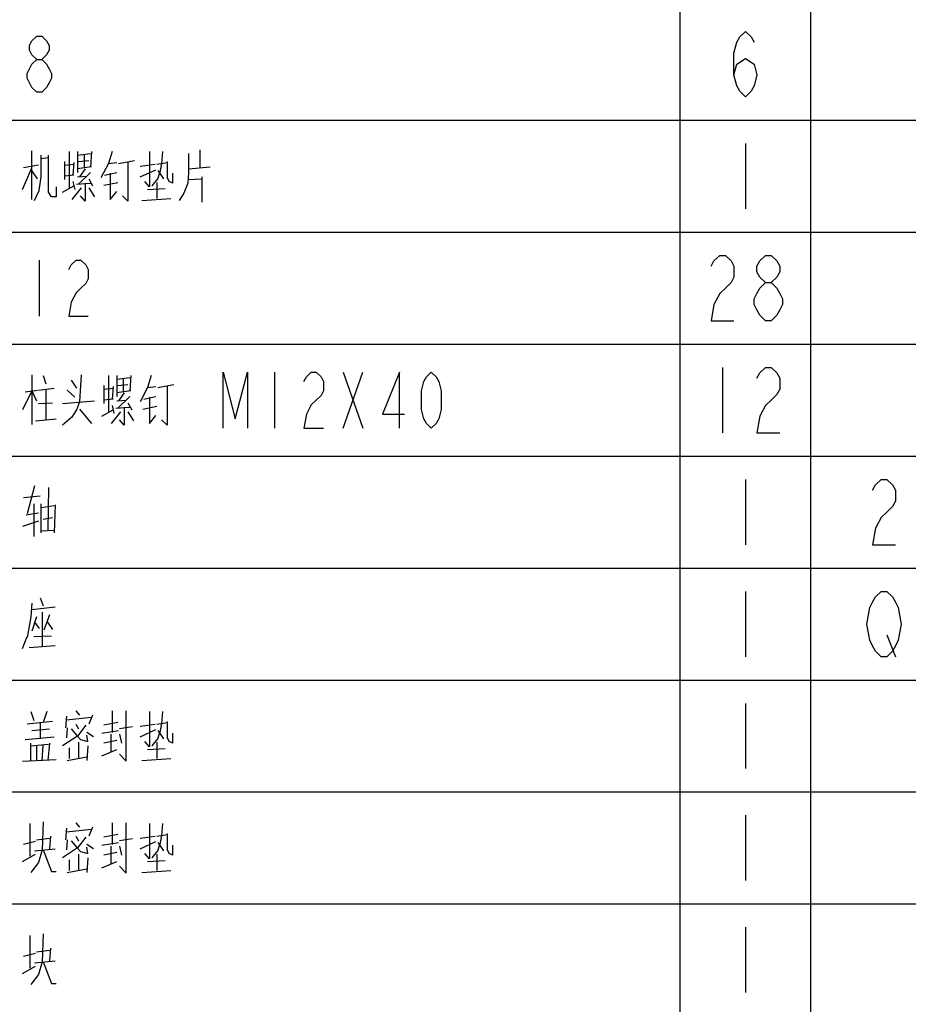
# Model space of a CAD drawing. Header units: millimetres. Extents: x 0 to 5902, y 0 to 4136.
# Tile 22 of 59: x 5167 to 5405, y 1353 to 1617. Entities that reach past the tile are written whole.
import ezdxf

# ---------------------------------------------------------------- set-up
doc = ezdxf.new("R2010")
doc.units = ezdxf.units.MM
doc.header["$LTSCALE"] = 81.675
doc.layers.get('0').update_dxf_attribs({"linetype": 'CONTINUOUS'})
doc.layers.add('010008340000_DXF_TABLE', color=7, linetype='CONTINUOUS')

# ---------------------------------------------------------------- blocks, each defined once
blk = doc.blocks.new('TABLE_BL0', base_point=(5418.04, 2054.83))
at = {"layer": '010008340000_DXF_TABLE', "color": 2, "linetype": 'Continuous'}
for p, q in [((5344.17, 330.25), (5344.17, 3780.25)), ((5379.17, 330.25), (5379.17, 3780.25)), ((4934.17, 1590.25), (5894.17, 1590.25)), ((4934.17, 1560.25), (5894.17, 1560.25)), ((4934.17, 1530.25), (5894.17, 1530.25)), ((4934.17, 1500.25), (5894.17, 1500.25)), ((4934.17, 1470.25), (5894.17, 1470.25)), ((4934.17, 1440.25), (5894.17, 1440.25)), ((4934.17, 1410.25), (5894.17, 1410.25)), ((4934.17, 1380.25), (5894.17, 1380.25))]:
    blk.add_line(p, q, dxfattribs=at)
at = {"layer": '010008340000_DXF_TABLE', "color": 5, "linetype": 'Continuous'}
for p, q in [((5361.67, 1584), (5361.67, 1566.5)), ((5170.54, 1568.96), (5170.54, 1582.03)), ((5175.04, 1580.09), (5173.04, 1579.85)), ((5180.54, 1581.79), (5180.54, 1571.87)), ((5182.79, 1581.79), (5182.79, 1576.22)), ((5182.79, 1580.82), (5186.29, 1581.3)), ((5184.54, 1581.06), (5184.54, 1577.43)), ((5186.54, 1581.79), (5186.29, 1577.67)), ((5215.54, 1582.27), (5215.54, 1577.43)), ((5168.04, 1571.63), (5170.54, 1577.43)), ((5172.29, 1578.16), (5168.29, 1577.43)), ((5179.29, 1579.13), (5179.29, 1574.29)), ((5179.29, 1578.16), (5181.79, 1578.4)), ((5181.79, 1578.88), (5181.54, 1575.5)), ((5186.54, 1577.67), (5182.79, 1577.19)), ((5183.04, 1579.13), (5185.79, 1579.37)), ((5191.04, 1578.64), (5193.29, 1578.88)), ((5193.79, 1578.64), (5198.04, 1579.37)), ((5199.54, 1577.92), (5203.54, 1578.4)), ((5204.04, 1578.4), (5206.79, 1578.88)), ((5206.79, 1579.13), (5206.79, 1576.22)), ((5212.54, 1577.19), (5218.29, 1577.67)), ((5172.04, 1574.53), (5170.54, 1576.71)), ((5181.79, 1575.5), (5179.29, 1575.25)), ((5182.79, 1575.01), (5185.29, 1575.25)), ((5186.29, 1576.22), (5183.04, 1573.08)), ((5184.79, 1577.19), (5183.29, 1575.01)), ((5190.04, 1575.5), (5193.29, 1576.22)), ((5199.54, 1575.01), (5203.79, 1576.95)), ((5204.29, 1576.71), (5205.79, 1574.53)), ((5208.29, 1573.32), (5208.29, 1575.98)), ((5216.04, 1575.01), (5216.04, 1568.24)), ((5178.79, 1570.9), (5181.79, 1572.59)), ((5183.79, 1572.11), (5181.29, 1568.96)), ((5181.54, 1573.8), (5182.04, 1571.63)), ((5182.54, 1573.08), (5186.29, 1573.32)), ((5185.79, 1574.53), (5186.79, 1572.59)), ((5185.79, 1572.11), (5187.29, 1569.69)), ((5189.79, 1572.83), (5193.54, 1573.56)), ((5204.04, 1573.56), (5204.04, 1569.21)), ((5208.29, 1573.32), (5207.29, 1573.8)), ((5212.54, 1574.29), (5216.04, 1574.53)), ((5201.54, 1571.63), (5206.29, 1571.87)), ((5200.04, 1568.72), (5207.79, 1569.21)), ((5172.54, 1552.75), (5172.54, 1537.75)), ((5170.54, 1522.03), (5170.54, 1508.72)), ((5235.54, 1522.75), (5235.54, 1507.75)), ((5253.92, 1522.75), (5259.17, 1507.75)), ((5253.92, 1507.75), (5259.17, 1522.75)), ((5355.54, 1524), (5355.54, 1506.5)), ((5173.54, 1521.79), (5174.29, 1519.61)), ((5181.04, 1520.58), (5182.54, 1518.4)), ((5191.04, 1521.79), (5191.04, 1511.87)), ((5193.29, 1521.79), (5193.29, 1516.22)), ((5193.29, 1520.82), (5196.79, 1521.3)), ((5193.54, 1519.13), (5196.29, 1519.37)), ((5195.04, 1521.06), (5195.04, 1517.43)), ((5197.04, 1521.79), (5196.79, 1517.67)), ((5204.29, 1518.64), (5208.54, 1519.37)), ((5170.54, 1517.67), (5168.04, 1512.59)), ((5168.79, 1517.43), (5172.04, 1517.92)), ((5170.54, 1517.67), (5171.79, 1515.01)), ((5172.29, 1517.92), (5176.54, 1518.4)), ((5174.29, 1518.16), (5174.29, 1509.93)), ((5182.04, 1515.98), (5180.04, 1517.92)), ((5189.79, 1519.13), (5189.79, 1514.29)), ((5189.79, 1518.16), (5192.29, 1518.4)), ((5192.29, 1518.88), (5192.04, 1515.5)), ((5197.04, 1517.67), (5193.29, 1517.19)), ((5195.29, 1517.19), (5193.79, 1515.01)), ((5201.54, 1518.64), (5203.79, 1518.88)), ((5172.29, 1514.29), (5176.04, 1514.53)), ((5178.79, 1514.29), (5187.29, 1515.01)), ((5192.29, 1515.5), (5189.79, 1515.25)), ((5193.29, 1515.01), (5195.79, 1515.25)), ((5196.79, 1516.22), (5193.54, 1513.08)), ((5196.29, 1514.53), (5197.29, 1512.59)), ((5200.54, 1515.5), (5203.79, 1516.22)), ((5183.29, 1512.83), (5186.54, 1508.96)), ((5189.29, 1510.9), (5192.29, 1512.59)), ((5194.29, 1512.11), (5191.79, 1508.96)), ((5192.04, 1513.8), (5192.54, 1511.63)), ((5193.04, 1513.08), (5196.79, 1513.32)), ((5196.29, 1512.11), (5197.79, 1509.69)), ((5200.29, 1512.83), (5204.04, 1513.56)), ((5171.54, 1509.69), (5177.04, 1510.17)), ((5361.67, 1494), (5361.67, 1476.5)), ((5171.29, 1492.27), (5169.29, 1484.77)), ((5175.04, 1491.79), (5174.79, 1480.42)), ((5168.29, 1489.13), (5172.79, 1489.61)), ((5169.04, 1484.53), (5172.29, 1485.01)), ((5171.04, 1487.43), (5171.04, 1478.72)), ((5173.04, 1479.69), (5173.04, 1487.43)), ((5173.04, 1486.46), (5176.54, 1486.95)), ((5176.79, 1487.19), (5176.54, 1479.69)), ((5172.29, 1482.83), (5168.04, 1481.38)), ((5173.54, 1483.32), (5176.04, 1483.8)), ((5173.04, 1480.17), (5176.54, 1480.42)), ((5361.67, 1464), (5361.67, 1446.5)), ((5172.79, 1462.27), (5173.54, 1460.09)), ((5170.54, 1459.13), (5176.79, 1459.85)), ((5171.79, 1457.19), (5170.54, 1453.32)), ((5173.29, 1458.4), (5173.29, 1449.21)), ((5175.29, 1457.67), (5173.79, 1453.56)), ((5174.54, 1455.98), (5176.04, 1453.8)), ((5171.29, 1455.74), (5172.54, 1454.04)), ((5168.04, 1448.72), (5169.29, 1451.87)), ((5171.04, 1451.87), (5175.79, 1452.11)), ((5399.56, 1452.34), (5401.86, 1446.5)), ((5169.79, 1448.96), (5176.79, 1449.45)), ((5361.67, 1434), (5361.67, 1416.5)), ((5170.29, 1431.79), (5171.04, 1429.37)), ((5174.54, 1431.79), (5173.54, 1428.88)), ((5179.79, 1430.58), (5179.54, 1427.43)), ((5179.79, 1429.61), (5186.54, 1430.33)), ((5182.29, 1432.03), (5183.29, 1430.82)), ((5186.79, 1430.82), (5185.79, 1428.4)), ((5192.04, 1432.03), (5192.04, 1426.22)), ((5176.04, 1429.13), (5169.29, 1428.4)), ((5170.54, 1426.71), (5175.29, 1427.19)), ((5172.79, 1428.88), (5172.79, 1424.53)), ((5180.04, 1427.43), (5179.79, 1424.77)), ((5181.04, 1427.19), (5182.54, 1425.5)), ((5182.29, 1428.4), (5183.04, 1427.19)), ((5193.54, 1428.88), (5189.79, 1428.16)), ((5197.54, 1427.67), (5194.04, 1427.19)), ((5199.54, 1427.92), (5203.54, 1428.4)), ((5199.54, 1425.01), (5203.79, 1426.95)), ((5204.04, 1428.4), (5206.79, 1428.88)), ((5206.79, 1429.13), (5206.79, 1426.22)), ((5168.79, 1424.29), (5176.54, 1425.01)), ((5187.04, 1425.01), (5185.29, 1426.22)), ((5189.29, 1425.98), (5193.79, 1426.71)), ((5191.79, 1421.14), (5191.79, 1425.74)), ((5194.04, 1425.74), (5194.54, 1423.32)), ((5204.29, 1426.71), (5205.79, 1424.53)), ((5208.29, 1423.32), (5208.29, 1425.98)), ((5170.29, 1418.72), (5170.29, 1423.32)), ((5170.29, 1422.59), (5175.04, 1423.08)), ((5171.79, 1422.59), (5171.79, 1418.72)), ((5173.29, 1418.72), (5173.54, 1422.83)), ((5175.29, 1423.32), (5174.79, 1418.72)), ((5180.54, 1422.11), (5180.54, 1419.21)), ((5183.04, 1423.56), (5183.04, 1419.21)), ((5185.54, 1422.59), (5185.29, 1418.72)), ((5189.29, 1419.93), (5193.29, 1421.63)), ((5193.29, 1424.04), (5189.79, 1423.32)), ((5201.54, 1421.63), (5206.29, 1421.87)), ((5204.04, 1423.56), (5204.04, 1419.21)), ((5208.29, 1423.32), (5207.29, 1423.8)), ((5180.04, 1418.72), (5185.29, 1419.69)), ((5200.04, 1418.72), (5207.79, 1419.21)), ((5168.04, 1418.48), (5177.04, 1418.96)), ((5361.67, 1404), (5361.67, 1386.5)), ((5170.04, 1401.79), (5170.04, 1393.08)), ((5179.79, 1400.58), (5179.54, 1397.43)), ((5182.29, 1402.03), (5183.29, 1400.82)), ((5186.79, 1400.82), (5185.79, 1398.4)), ((5192.04, 1402.03), (5192.04, 1396.22)), ((5171.79, 1397.43), (5175.29, 1397.92)), ((5175.54, 1398.4), (5175.29, 1395.01)), ((5179.79, 1399.61), (5186.54, 1400.33)), ((5182.29, 1398.4), (5183.04, 1397.19)), ((5193.54, 1398.88), (5189.79, 1398.16)), ((5199.54, 1397.92), (5203.54, 1398.4)), ((5204.04, 1398.4), (5206.79, 1398.88)), ((5206.79, 1399.13), (5206.79, 1396.22)), ((5171.54, 1396.95), (5168.29, 1396.22)), ((5180.04, 1397.43), (5179.79, 1394.77)), ((5181.04, 1397.19), (5182.54, 1395.5)), ((5187.04, 1395.01), (5185.29, 1396.22)), ((5189.29, 1395.98), (5193.79, 1396.71)), ((5191.79, 1391.14), (5191.79, 1395.74)), ((5197.54, 1397.67), (5194.04, 1397.19)), ((5194.04, 1395.74), (5194.54, 1393.32)), ((5199.54, 1395.01), (5203.79, 1396.95)), ((5204.29, 1396.71), (5205.79, 1394.53)), ((5208.29, 1393.32), (5208.29, 1395.98)), ((5168.04, 1391.63), (5171.54, 1393.56)), ((5171.29, 1394.53), (5176.79, 1395.01)), ((5183.04, 1393.56), (5183.04, 1389.21)), ((5193.29, 1394.04), (5189.79, 1393.32)), ((5204.04, 1393.56), (5204.04, 1389.21)), ((5208.29, 1393.32), (5207.29, 1393.8)), ((5180.54, 1392.11), (5180.54, 1389.21)), ((5185.54, 1392.59), (5185.29, 1388.72)), ((5189.29, 1389.93), (5193.29, 1391.63)), ((5201.54, 1391.63), (5206.29, 1391.87)), ((5180.04, 1388.72), (5185.29, 1389.69)), ((5200.04, 1388.72), (5207.79, 1389.21)), ((5170.04, 1371.79), (5170.04, 1363.08)), ((5361.67, 1374), (5361.67, 1356.5)), ((5171.54, 1366.95), (5168.29, 1366.22)), ((5171.79, 1367.43), (5175.29, 1367.92)), ((5175.54, 1368.4), (5175.29, 1365.01)), ((5171.29, 1364.53), (5176.79, 1365.01)), ((5168.04, 1361.63), (5171.54, 1363.56))]:
    blk.add_line(p, q, dxfattribs=at)
for points in [[(5171.89, 1606.5), (5170.58, 1607.75), (5169.92, 1609), (5169.92, 1610.25), (5170.58, 1611.5), (5171.89, 1612.75), (5173.2, 1612.75), (5174.51, 1611.5), (5175.17, 1610.25), (5175.17, 1609), (5174.51, 1607.75), (5173.2, 1606.5)], [(5358.61, 1602.34), (5359.37, 1605.25), (5361.67, 1606.71), (5363.97, 1605.25), (5364.73, 1602.34), (5363.97, 1599.42), (5363.2, 1597.96), (5361.67, 1596.5), (5360.14, 1597.96), (5359.37, 1599.42), (5358.61, 1602.34), (5358.61, 1608.17), (5359.37, 1611.09), (5360.14, 1612.55), (5361.67, 1614), (5363.2, 1612.55), (5363.97, 1611.09)], [(5171.89, 1597.75), (5170.58, 1599), (5169.92, 1600.25), (5169.26, 1601.5), (5169.26, 1602.75), (5169.92, 1604), (5170.58, 1605.25), (5171.89, 1606.5), (5173.2, 1606.5), (5174.51, 1605.25), (5175.17, 1604), (5175.83, 1602.75), (5175.83, 1601.5), (5175.17, 1600.25), (5174.51, 1599), (5173.2, 1597.75), (5171.89, 1597.75)], [(5171.29, 1568.72), (5172.54, 1571.38), (5173.04, 1575.01), (5173.04, 1580.82)], [(5177.04, 1572.35), (5177.04, 1569.69), (5175.79, 1569.69), (5175.04, 1570.9), (5175.04, 1580.82)], [(5192.04, 1581.79), (5191.04, 1578.64), (5189.04, 1574.77)], [(5202.04, 1581.79), (5202.04, 1572.35), (5200.79, 1573.8)], [(5205.54, 1581.79), (5205.29, 1578.64), (5204.79, 1576.22)], [(5212.54, 1581.3), (5212.54, 1576.22), (5212.29, 1573.32), (5211.29, 1570.66), (5210.04, 1568.72)], [(5196.29, 1579.13), (5196.29, 1568.48), (5194.79, 1569.93)], [(5191.54, 1575.98), (5191.54, 1568.96), (5193.29, 1571.14)], [(5202.79, 1572.59), (5204.29, 1574.53), (5204.79, 1576.22)], [(5206.79, 1576.22), (5206.79, 1574.77), (5207.29, 1573.8)], [(5184.79, 1573.32), (5184.79, 1568.48), (5183.54, 1569.93)], [(5352.48, 1551.09), (5353.25, 1552.55), (5354.78, 1554), (5356.31, 1554), (5357.84, 1552.55), (5358.61, 1551.09), (5358.61, 1548.17), (5357.84, 1546.71), (5356.31, 1545.25), (5354.78, 1543.8), (5353.25, 1540.88), (5352.48, 1536.5), (5358.61, 1536.5)], [(5367.03, 1546.71), (5365.5, 1548.17), (5364.73, 1549.63), (5364.73, 1551.09), (5365.5, 1552.55), (5367.03, 1554), (5368.56, 1554), (5370.09, 1552.55), (5370.86, 1551.09), (5370.86, 1549.63), (5370.09, 1548.17), (5368.56, 1546.71)], [(5180.42, 1550.25), (5181.08, 1551.5), (5182.39, 1552.75), (5183.7, 1552.75), (5185.01, 1551.5), (5185.67, 1550.25), (5185.67, 1547.75), (5185.01, 1546.5), (5183.7, 1545.25), (5182.39, 1544), (5181.08, 1541.5), (5180.42, 1537.75), (5185.67, 1537.75)], [(5367.03, 1536.5), (5365.5, 1537.96), (5364.73, 1539.42), (5363.97, 1540.88), (5363.97, 1542.34), (5364.73, 1543.8), (5365.5, 1545.25), (5367.03, 1546.71), (5368.56, 1546.71), (5370.09, 1545.25), (5370.86, 1543.8), (5371.62, 1542.34), (5371.62, 1540.88), (5370.86, 1539.42), (5370.09, 1537.96), (5368.56, 1536.5), (5367.03, 1536.5)], [(5183.79, 1522.03), (5183.29, 1514.77), (5182.54, 1512.59), (5181.29, 1510.66), (5178.79, 1508.48)], [(5221.76, 1507.75), (5221.76, 1522.75), (5225.04, 1510.25), (5228.33, 1522.75), (5228.33, 1507.75)], [(5243.42, 1520.25), (5244.08, 1521.5), (5245.39, 1522.75), (5246.7, 1522.75), (5248.01, 1521.5), (5248.67, 1520.25), (5248.67, 1517.75), (5248.01, 1516.5), (5246.7, 1515.25), (5245.39, 1514), (5244.08, 1511.5), (5243.42, 1507.75), (5248.67, 1507.75)], [(5269.01, 1507.75), (5269.01, 1522.75), (5264.42, 1511.5), (5270.33, 1511.5)], [(5277.54, 1507.75), (5276.23, 1509), (5275.58, 1510.25), (5274.92, 1512.75), (5274.92, 1517.75), (5275.58, 1520.25), (5276.23, 1521.5), (5277.54, 1522.75), (5278.86, 1521.5), (5279.51, 1520.25), (5280.17, 1517.75), (5280.17, 1512.75), (5279.51, 1510.25), (5278.86, 1509), (5277.54, 1507.75)], [(5364.73, 1521.09), (5365.5, 1522.55), (5367.03, 1524), (5368.56, 1524), (5370.09, 1522.55), (5370.86, 1521.09), (5370.86, 1518.17), (5370.09, 1516.71), (5368.56, 1515.25), (5367.03, 1513.8), (5365.5, 1510.88), (5364.73, 1506.5), (5370.86, 1506.5)], [(5202.54, 1521.79), (5201.54, 1518.64), (5199.54, 1514.77)], [(5206.79, 1519.13), (5206.79, 1508.48), (5205.29, 1509.93)], [(5202.04, 1515.98), (5202.04, 1508.96), (5203.79, 1511.14)], [(5195.29, 1513.32), (5195.29, 1508.48), (5194.04, 1509.93)], [(5395.73, 1491.09), (5396.5, 1492.55), (5398.03, 1494), (5399.56, 1494), (5401.09, 1492.55), (5401.86, 1491.09), (5401.86, 1488.17), (5401.09, 1486.71), (5399.56, 1485.25), (5398.03, 1483.8), (5396.5, 1480.88), (5395.73, 1476.5), (5401.86, 1476.5)], [(5401.86, 1449.42), (5401.09, 1447.96), (5399.56, 1446.5), (5398.03, 1446.5), (5396.5, 1447.96), (5395.73, 1449.42), (5394.97, 1450.88), (5394.2, 1455.25), (5394.97, 1459.63), (5395.73, 1461.09), (5396.5, 1462.55), (5398.03, 1464), (5399.56, 1464), (5401.09, 1462.55), (5401.86, 1461.09), (5402.62, 1459.63), (5403.39, 1455.25), (5402.62, 1450.88), (5401.86, 1449.42)], [(5170.54, 1460.82), (5170.29, 1457.19), (5169.29, 1451.63)], [(5194.04, 1420.42), (5195.79, 1418.48), (5195.79, 1432.03)], [(5202.04, 1431.79), (5202.04, 1422.35), (5200.79, 1423.8)], [(5205.54, 1431.79), (5205.29, 1428.64), (5204.79, 1426.22)], [(5185.04, 1428.16), (5182.79, 1425.25), (5178.79, 1422.59)], [(5182.54, 1425.5), (5183.54, 1424.29), (5185.54, 1423.8), (5185.29, 1425.5)], [(5202.79, 1422.59), (5204.29, 1424.53), (5204.79, 1426.22)], [(5206.79, 1426.22), (5206.79, 1424.77), (5207.29, 1423.8)], [(5173.54, 1402.27), (5173.29, 1394.77), (5172.29, 1391.38), (5170.29, 1388.72)], [(5194.04, 1390.42), (5195.79, 1388.48), (5195.79, 1402.03)], [(5202.04, 1401.79), (5202.04, 1392.35), (5200.79, 1393.8)], [(5205.54, 1401.79), (5205.29, 1398.64), (5204.79, 1396.22)], [(5185.04, 1398.16), (5182.79, 1395.25), (5178.79, 1392.59)], [(5182.54, 1395.5), (5183.54, 1394.29), (5185.54, 1393.8), (5185.29, 1395.5)], [(5202.79, 1392.59), (5204.29, 1394.53), (5204.79, 1396.22)], [(5206.79, 1396.22), (5206.79, 1394.77), (5207.29, 1393.8)], [(5173.54, 1394.77), (5175.79, 1388.96), (5177.04, 1388.96)], [(5173.54, 1372.27), (5173.29, 1364.77), (5172.29, 1361.38), (5170.29, 1358.72)], [(5173.54, 1364.77), (5175.79, 1358.96), (5177.04, 1358.96)]]:
    blk.add_lwpolyline(points, dxfattribs=at)

msp = doc.modelspace()

# ---------------------------------------------------------------- block references
msp.add_blockref('TABLE_BL0', (5418.044, 2054.831))

doc.saveas('drawing.dxf')
